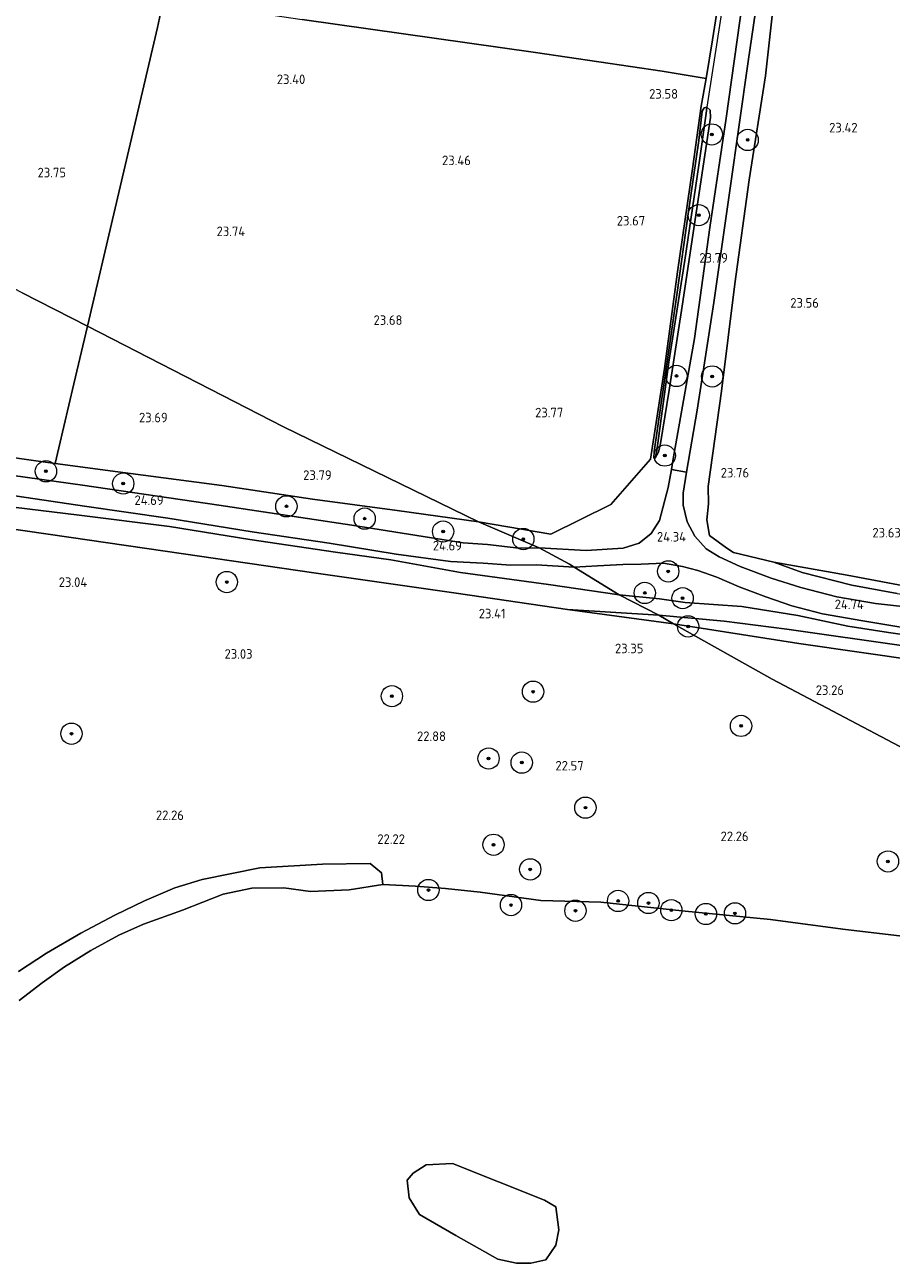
# Model space of a CAD drawing. Extents: x 184075 to 186166, y 346026 to 349063.
# Tile 45 of 136: x 184693 to 184856, y 347130 to 347363. Entities that reach past the tile are written whole.
import ezdxf
from ezdxf.enums import TextEntityAlignment as Align

# ---------------------------------------------------------------- set-up
doc = ezdxf.new("R2010")
doc.units = 0
for name, color, linetype, lineweight in [('B-ME-GR-BOOM-S', 90, 'Continuous', 25), ('B-ME-GR-BOUWLAND_AKKERBOUW-GV', 80, 'Continuous', 13), ('B-ME-GR-GRAS-GV', 60, 'Continuous', 13), ('B-ME-GW-TALUD_KRUIN-G', 90, 'Continuous', 18), ('B-ME-GW-TALUD_TEEN-G', 90, 'Continuous', 18), ('B-ME-IE-TERREINAFSCHEIDING_DOORGANG-G', 210, 'Continuous', 18), ('B-ME-IE-TERREINAFSCHEIDING_KUNSTMATIG_HEKWERK-G', 20, 'IE-TERREINAFSCHEIDING-KUNSTMATIG', 18), ('B-ME-KW-KUNSTWERK_DUIKER-G', 170, 'Continuous', 18), ('B-ME-OG-HOOGTEPUNT-S', 7, 'Continuous', 25), ('B-ME-OG-TERREIN_GROEN-GV', 7, 'Continuous', 18), ('B-ME-OG-WATER_GREPPEL-G', 160, 'Continuous', 18), ('B-ME-OG-WATER_POEL-GV', 7, 'Continuous', 18), ('B-ME-OG-WATER_SLOOT-G', 120, 'Continuous', 18), ('B-ME-VH-ONVERHARD-GV', 252, 'Continuous', 18), ('B-ME-VH-VERHARDING_ASFALT-GV', 252, 'Continuous', 18)]:
    doc.layers.add(name, color=color, linetype=linetype, lineweight=lineweight)
doc.styles.add('NLCS-ISO-ANNOTATIVE-T18', font='NLCS-ISO.ttf', dxfattribs={"height": 1.8})
doc.linetypes.add('IE-TERREINAFSCHEIDING-KUNSTMATIG', pattern='A,4,[82,NLCS.SHX,S=0.75,R=90,X=0,Y=0],4,-2', length=10)

# ---------------------------------------------------------------- blocks, each defined once
blk = doc.blocks.new('SAL-HOOGTELABEL-SO')
at = {"color": 0, "linetype": 'ByBlock', "lineweight": -2, "style": 'NLCS-ISO-ANNOTATIVE-T18'}
blk.add_attdef('HOOGTE', text='', height=1.8, dxfattribs=at).set_placement((2.79, 0), align=Align.RIGHT)
blk = doc.blocks.new('SGR-BOOM_01-SO')
at = {"linetype": 'ByBlock', "lineweight": 18}
h = blk.add_hatch(color=0, dxfattribs=at)
h.dxf.hatch_style = 1
edge = h.paths.add_edge_path()
edge.add_arc((0, 0), 0.25, 0, 360)
at = {"color": 0, "linetype": 'ByBlock', "lineweight": 18}
for radius in [2, 0.25]:
    blk.add_circle((0, 0), radius, dxfattribs=at)

msp = doc.modelspace()

# ---------------------------------------------------------------- linework, layer by layer
at = {"layer": 'B-ME-GR-BOUWLAND_AKKERBOUW-GV'}
for points in [[(184860.799, 347256.98, 23.692), (184847.84, 347259.44, 23.928), (184834.039, 347261.902, 24.307), (184826.493, 347263.704, 24.276), (184825.207, 347264.547, 24.28), (184821.978, 347266.935, 24.088), (184821.46, 347269.857, 24.064), (184821.756, 347272.845, 23.963), (184821.707, 347276.132, 23.785), (184824.22, 347294.021, 23.615), (184826.732, 347314.226, 23.603), (184829.429, 347333.784, 23.48), (184832.5, 347353.342, 23.383), (184834.031, 347366.872, 23.395)], [(184823.265, 347364.912, 23.476), (184822.53, 347360.111, 23.6), (184821.322, 347352.876, 23.557), (184813.091, 347354.198, 23.553), (184789.268, 347357.737, 23.588), (184745.384, 347363.963, 23.515)]]:
    msp.add_polyline3d(points, dxfattribs=at)
at = {"layer": 'B-ME-GR-GRAS-GV'}
for points in [[(184710.214, 347328.473, 23.67), (184705.007, 347306.262, 23.797), (184692.738, 347312.571, 23.646), (184635.944, 347342.13, 23.693), (184606.864, 347356.99, 23.796), (184585.665, 347367.824, 23.871), (184579.682, 347370.843, 24.526), (184582.665, 347381.175, 24.597), (184584.534, 347387.036, 24.593), (184590.094, 347386.055, 24.129), (184606.169, 347383.719, 23.963), (184633.618, 347379.855, 23.831), (184658.963, 347376.241, 23.762), (184679.213, 347373.444, 23.623), (184699.67, 347370.54, 23.569), (184719.344, 347367.746, 23.471), (184718.161, 347362.443, 23.441)], [(184803.445, 347272.77, 24.318), (184792.167, 347267.151, 24.674), (184778.538, 347269.471, 24.298), (184741.85, 347287.318, 23.712), (184705.007, 347306.262, 23.797), (184710.214, 347328.473, 23.67), (184718.161, 347362.443, 23.441), (184719.344, 347367.746, 23.471), (184722.049, 347367.362, 23.457), (184745.384, 347363.963, 23.515), (184789.268, 347357.737, 23.588), (184813.091, 347354.198, 23.553), (184821.322, 347352.876, 23.557), (184820.424, 347347.631, 23.503), (184818.777, 347335.89, 23.685), (184815.946, 347316.462, 23.762), (184813.515, 347298.345, 23.831), (184810.906, 347281.237, 24.044)], [(184811.579, 347282.693, 24.087), (184811.526, 347281.457, 24.079), (184811.778, 347281.478, 24.079), (184812.391, 347282.606, 24.141), (184812.785, 347284.234, 24.121), (184814.377, 347294.236, 24.044), (184816.966, 347310.866, 23.893), (184820.048, 347331.348, 23.766), (184822.167, 347345.542, 23.665), (184822.101, 347346.875, 23.619), (184821.491, 347347.452, 23.592), (184820.941, 347347.318, 23.592), (184820.601, 347346.682, 23.592), (184819.986, 347341.182, 23.572), (184817.974, 347327.415, 23.704), (184815.895, 347312.6, 23.789), (184814.035, 347299.54, 23.893)], [(184811.778, 347281.478, 24.079), (184811.526, 347281.457, 24.079), (184811.579, 347282.693, 24.087), (184814.035, 347299.54, 23.893), (184815.895, 347312.6, 23.789), (184817.974, 347327.415, 23.704), (184819.986, 347341.182, 23.572), (184820.601, 347346.682, 23.592), (184820.941, 347347.318, 23.592), (184821.491, 347347.452, 23.592), (184821.359, 347346.247, 23.453), (184819.988, 347336.555, 23.507), (184817.314, 347318.668, 23.6), (184814.344, 347299.479, 23.75), (184812.087, 347282.902, 23.87)], [(184812.391, 347282.606, 24.141), (184811.778, 347281.478, 24.079), (184812.087, 347282.902, 23.87), (184814.344, 347299.479, 23.75), (184817.314, 347318.668, 23.6), (184819.988, 347336.555, 23.507), (184821.359, 347346.247, 23.453), (184821.491, 347347.452, 23.592), (184822.101, 347346.875, 23.619), (184822.167, 347345.542, 23.665), (184820.048, 347331.348, 23.766), (184816.966, 347310.866, 23.893), (184814.377, 347294.236, 24.044), (184812.785, 347284.234, 24.121)], [(184741.85, 347287.318, 23.712), (184778.538, 347269.471, 24.298), (184763.23, 347271.603, 24.298), (184747.355, 347273.738, 24.228), (184730.294, 347276.283, 24.194), (184710.709, 347278.886, 24.194), (184698.98, 347280.476, 24.17), (184699.657, 347283.394, 23.871), (184702.472, 347295.45, 23.858), (184705.007, 347306.262, 23.797)], [(184812.417, 347251.934, 23.81), (184815.23, 347250.277, 23.618), (184795.262, 347252.994, 23.703)]]:
    msp.add_polyline3d(points, close=True, dxfattribs=at)
for points in [[(184865.58, 347252.723, 24.72), (184853.199, 347254.127, 24.713), (184845.899, 347255.357, 24.678), (184839.173, 347257.119, 24.62), (184833.538, 347258.877, 24.539), (184827.759, 347261.072, 24.454), (184823.777, 347262.886, 24.411), (184821.326, 347264.386, 24.291), (184819.228, 347266.76, 24.245), (184817.762, 347269.497, 24.175), (184817.024, 347272.604, 24.106), (184816.992, 347274.842, 24.009), (184817.628, 347278.821, 23.994), (184819.643, 347290.497, 23.901), (184822.779, 347310.726, 23.766), (184825.857, 347332.224, 23.719), (184829.237, 347356.051, 23.561), (184831.909, 347374.486, 23.487)], [(184828.185, 347367.261, 23.437), (184825.134, 347345.386, 23.549), (184822.054, 347324.827, 23.658), (184819.154, 347303.976, 23.781), (184815.158, 347281.338, 23.92), (184814.804, 347279.292, 23.994), (184814.227, 347275.95, 24.098), (184812.582, 347269.761, 24.131), (184811.002, 347267.276, 24.183), (184808.775, 347265.48, 24.23), (184805.739, 347264.514, 24.277), (184798.8, 347264.095, 24.408), (184789.975, 347264.592, 24.623), (184778.538, 347269.471, 24.298), (184792.167, 347267.151, 24.674), (184803.445, 347272.77, 24.318), (184810.906, 347281.237, 24.044), (184813.515, 347298.345, 23.831), (184815.946, 347316.462, 23.762), (184818.777, 347335.89, 23.685), (184820.424, 347347.631, 23.503), (184821.322, 347352.876, 23.557), (184822.53, 347360.111, 23.6), (184823.265, 347364.912, 23.476)], [(184834.031, 347366.872, 23.395), (184832.5, 347353.342, 23.383), (184829.429, 347333.784, 23.48), (184826.732, 347314.226, 23.603), (184824.22, 347294.021, 23.615), (184821.707, 347276.132, 23.785), (184821.756, 347272.845, 23.963), (184821.46, 347269.857, 24.064), (184821.978, 347266.935, 24.088), (184825.207, 347264.547, 24.28), (184826.493, 347263.704, 24.276), (184834.039, 347261.902, 24.307), (184839.416, 347259.973, 24.55), (184848.704, 347257.56, 24.616), (184857.268, 347255.995, 24.608)], [(184692.738, 347312.571, 23.646), (184705.007, 347306.262, 23.797), (184702.472, 347295.45, 23.858), (184699.657, 347283.394, 23.871), (184698.98, 347280.476, 24.17), (184694.861, 347281.034, 24.201), (184676.57, 347283.617, 24.225)], [(184676.57, 347283.617, 24.225), (184694.861, 347281.034, 24.201), (184698.98, 347280.476, 24.17), (184710.709, 347278.886, 24.194), (184730.294, 347276.283, 24.194), (184747.355, 347273.738, 24.228), (184763.23, 347271.603, 24.298), (184778.538, 347269.471, 24.298), (184789.975, 347264.592, 24.623), (184786.119, 347264.534, 24.65), (184780.238, 347265.214, 24.681), (184775.63, 347265.559, 24.711), (184768.15, 347266.738, 24.723), (184754.746, 347268.856, 24.669), (184729.719, 347272.627, 24.681), (184704.11, 347276.371, 24.684), (184680.23, 347279.69, 24.692)], [(184683.697, 347275.512, 24.704), (184704.494, 347272.416, 24.684), (184720.134, 347270.166, 24.7), (184735.977, 347267.629, 24.711), (184750.496, 347265.452, 24.708), (184763.074, 347263.373, 24.731), (184773.288, 347262.003, 24.735), (184779.414, 347261.704, 24.785), (184784.606, 347261.31, 24.777), (184789.438, 347261.401, 24.669), (184796.517, 347260.981, 24.591), (184804.993, 347255.739, 24.593), (184791.717, 347257.698, 24.536), (184775.148, 347259.936, 24.733), (184762.054, 347262.341, 24.833), (184751.637, 347263.753, 24.85), (184735.559, 347266.18, 24.741), (184720.475, 347268.632, 24.789), (184703.495, 347270.739, 24.898), (184683.846, 347273.098, 24.794)], [(184683.846, 347273.098, 24.794), (184703.495, 347270.739, 24.898), (184720.475, 347268.632, 24.789), (184735.559, 347266.18, 24.741), (184751.637, 347263.753, 24.85), (184762.054, 347262.341, 24.833), (184775.148, 347259.936, 24.733), (184791.717, 347257.698, 24.536), (184804.993, 347255.739, 24.593), (184812.417, 347251.934, 23.81), (184795.262, 347252.994, 23.703), (184774.325, 347256.052, 23.711), (184747.576, 347259.911, 23.656), (184723.052, 347263.455, 23.525), (184701.528, 347266.623, 23.471), (184675.925, 347270.306, 23.409)], [(184675.925, 347270.306, 23.409), (184701.528, 347266.623, 23.471), (184723.052, 347263.455, 23.525), (184747.576, 347259.911, 23.656), (184774.325, 347256.052, 23.711), (184795.262, 347252.994, 23.703), (184815.23, 347250.277, 23.618), (184833.777, 347239.878, 23.051), (184869.05, 347221.299, 23.059)], [(184864.932, 347247.366, 24.732), (184855.647, 347248.639, 24.736), (184847.961, 347249.873, 24.74), (184838.598, 347251.868, 24.709), (184828.027, 347253.587, 24.716), (184817.405, 347254.28, 24.693), (184812.551, 347254.971, 24.593), (184804.993, 347255.739, 24.593), (184796.517, 347260.981, 24.591), (184800.913, 347261.22, 24.585), (184805.649, 347261.48, 24.58), (184809.13, 347261.542, 24.508), (184813.353, 347261.683, 24.512), (184816.892, 347261.067, 24.488), (184819.772, 347260.318, 24.508), (184823.357, 347259.072, 24.473), (184827.556, 347257.28, 24.597), (184832.586, 347255.363, 24.624), (184837.447, 347253.687, 24.651), (184843.222, 347252.153, 24.701), (184850.823, 347250.832, 24.72), (184875.673, 347246.735, 24.751)], [(184857.268, 347255.995, 24.608), (184848.704, 347257.56, 24.616), (184839.416, 347259.973, 24.55), (184834.039, 347261.902, 24.307), (184847.84, 347259.44, 23.928), (184860.799, 347256.98, 23.692)], [(184858.957, 347246.121, 23.963), (184836.491, 347249.299, 23.863), (184824.749, 347250.808, 23.863), (184812.417, 347251.934, 23.81), (184804.993, 347255.739, 24.593), (184812.551, 347254.971, 24.593), (184817.405, 347254.28, 24.693), (184828.027, 347253.587, 24.716), (184838.598, 347251.868, 24.709), (184847.961, 347249.873, 24.74), (184855.647, 347248.639, 24.736), (184864.932, 347247.366, 24.732)], [(184861.903, 347243.285, 23.727), (184838.77, 347246.586, 23.669), (184815.23, 347250.277, 23.618), (184812.417, 347251.934, 23.81), (184824.749, 347250.808, 23.863), (184836.491, 347249.299, 23.863), (184858.957, 347246.121, 23.963)], [(184869.05, 347221.299, 23.059), (184833.777, 347239.878, 23.051), (184815.23, 347250.277, 23.618), (184838.77, 347246.586, 23.669), (184861.903, 347243.285, 23.727)], [(184863.518, 347190.928, 21.266), (184847.026, 347192.862, 21.266), (184833.457, 347194.674, 21.266), (184816.796, 347196.32, 21.266), (184801.545, 347197.981, 21.266), (184790.289, 347198.251, 21.266), (184778.869, 347199.82, 21.266), (184772.323, 347200.544, 21.266), (184766.679, 347200.957, 21.266), (184760.583, 347201.293, 21.266), (184760.323, 347203.477, 21.697), (184758.195, 347205.244, 22.022), (184749.186, 347205.125, 22.041), (184737.408, 347204.44, 21.929), (184726.593, 347202.192, 21.794), (184721.454, 347200.644, 21.767), (184715.77, 347198.203, 21.743), (184710.188, 347195.495, 21.705), (184703.767, 347192.099, 21.713), (184697.3, 347188.396, 21.716), (184692.038, 347184.898, 21.705)]]:
    msp.add_polyline3d(points, dxfattribs=at)
at = {"layer": 'B-ME-GW-TALUD_KRUIN-G'}
for points in [[(184804.993, 347255.739, 24.593), (184791.717, 347257.698, 24.536), (184775.148, 347259.936, 24.733), (184762.054, 347262.341, 24.833), (184751.637, 347263.753, 24.85), (184735.559, 347266.18, 24.741), (184720.475, 347268.632, 24.789), (184703.495, 347270.739, 24.898), (184683.846, 347273.098, 24.794), (184665.197, 347275.873, 24.719), (184645.349, 347279.366, 24.506), (184625.862, 347282.133, 24.619), (184604.882, 347285.622, 24.641), (184588.612, 347288.246, 24.711), (184570.3, 347291.387, 24.641), (184566.287, 347291.793, 24.523), (184563.498, 347291.812, 24.58), (184561.014, 347290.443, 24.503)], [(184834.039, 347261.902, 24.307), (184839.416, 347259.973, 24.55), (184848.704, 347257.56, 24.616), (184857.268, 347255.995, 24.608), (184868.128, 347254.393, 24.631), (184884.7, 347252.146, 24.651), (184897.47, 347250.332, 24.686), (184915.142, 347247.614, 24.686), (184932.056, 347244.78, 24.736), (184952.032, 347241.936, 24.674), (184968.907, 347239.754, 24.643), (184994.964, 347235.826, 24.624), (185025.336, 347231.295, 24.655), (185050.558, 347227.614, 24.713), (185067.205, 347225.312, 24.759)], [(184812.551, 347254.971, 24.593), (184804.993, 347255.739, 24.593)], [(185050.04, 347220.432, 24.705), (185030.176, 347223.872, 24.705), (185018.048, 347225.276, 24.701), (185003.996, 347227.256, 24.682), (184989.233, 347229.164, 24.628), (184974.454, 347231.316, 24.651), (184960.559, 347233.228, 24.697), (184946.119, 347235.303, 24.643), (184932.551, 347237.173, 24.624), (184916.273, 347240.032, 24.732), (184896.903, 347242.895, 24.798), (184881.088, 347244.997, 24.744), (184864.932, 347247.366, 24.732), (184855.647, 347248.639, 24.736), (184847.961, 347249.873, 24.74), (184838.598, 347251.868, 24.709), (184828.027, 347253.587, 24.716), (184817.405, 347254.28, 24.693), (184812.551, 347254.971, 24.593)]]:
    msp.add_polyline3d(points, dxfattribs=at)
at = {"layer": 'B-ME-GW-TALUD_TEEN-G'}
for points in [[(185067.205, 347225.312, 24.759), (185058.548, 347227.689, 24.291), (185051.65, 347228.886, 24.036), (185041.916, 347230.747, 24.025), (185030.71, 347232.07, 24.036), (185021.362, 347233.27, 24.125), (185010.335, 347235.254, 23.955), (184998.612, 347236.755, 23.944), (184986.102, 347238.569, 23.971), (184975.701, 347240.16, 23.974), (184961.726, 347241.977, 24.098), (184953.016, 347243.17, 24.102), (184943.416, 347244.423, 24.106), (184933.238, 347246.083, 24.106), (184921.32, 347247.922, 23.99), (184904.604, 347250.491, 23.959), (184891.146, 347252.524, 23.874), (184879.402, 347254.221, 23.831), (184870.043, 347255.466, 23.797), (184860.799, 347256.98, 23.692), (184847.84, 347259.44, 23.928), (184834.039, 347261.902, 24.307)], [(184812.417, 347251.934, 23.81), (184795.262, 347252.994, 23.703)], [(184858.957, 347246.121, 23.963), (184836.491, 347249.299, 23.863), (184824.749, 347250.808, 23.863), (184812.417, 347251.934, 23.81)]]:
    msp.add_polyline3d(points, dxfattribs=at)
at = {"layer": 'B-ME-IE-TERREINAFSCHEIDING_DOORGANG-G'}
for points in [[(184718.161, 347362.443, 23.441), (184719.344, 347367.746, 23.471)], [(184820.424, 347347.631, 23.503), (184821.322, 347352.876, 23.557)]]:
    msp.add_polyline3d(points, dxfattribs=at)
at = {"layer": 'B-ME-IE-TERREINAFSCHEIDING_KUNSTMATIG_HEKWERK-G'}
for points in [[(184579.682, 347370.843, 24.526), (184582.665, 347381.175, 24.597), (184584.534, 347387.036, 24.593), (184590.094, 347386.055, 24.129), (184606.169, 347383.719, 23.963), (184633.618, 347379.855, 23.831), (184658.963, 347376.241, 23.762), (184679.213, 347373.444, 23.623), (184699.67, 347370.54, 23.569), (184719.344, 347367.746, 23.471), (184722.049, 347367.362, 23.457), (184745.384, 347363.963, 23.515), (184789.268, 347357.737, 23.588), (184813.091, 347354.198, 23.553), (184821.322, 347352.876, 23.557)], [(184705.007, 347306.262, 23.797), (184710.214, 347328.473, 23.67), (184718.161, 347362.443, 23.441)], [(184778.538, 347269.471, 24.298), (184792.167, 347267.151, 24.674), (184803.445, 347272.77, 24.318), (184810.906, 347281.237, 24.044), (184813.515, 347298.345, 23.831), (184815.946, 347316.462, 23.762), (184818.777, 347335.89, 23.685), (184820.424, 347347.631, 23.503)], [(184778.538, 347269.471, 24.298), (184763.23, 347271.603, 24.298), (184747.355, 347273.738, 24.228), (184730.294, 347276.283, 24.194), (184710.709, 347278.886, 24.194), (184698.98, 347280.476, 24.17), (184694.861, 347281.034, 24.201), (184676.57, 347283.617, 24.225), (184658.294, 347286.69, 24.197), (184641.913, 347289.322, 24.197), (184632.543, 347290.763, 24.201), (184625.335, 347291.958, 24.213), (184620.94, 347300.39, 24.178), (184615.95, 347309.834, 24.089), (184599.031, 347312.638, 24.584), (184579.093, 347315.818, 24.576), (184577.29, 347316.096, 24.548)], [(184698.98, 347280.476, 24.17), (184699.657, 347283.394, 23.871), (184702.472, 347295.45, 23.858), (184705.007, 347306.262, 23.797)], [(184795.262, 347252.994, 23.703), (184774.325, 347256.052, 23.711), (184747.576, 347259.911, 23.656), (184723.052, 347263.455, 23.525), (184701.528, 347266.623, 23.471), (184675.925, 347270.306, 23.409), (184654.832, 347273.189, 23.401), (184633.377, 347276.428, 23.583), (184607.21, 347280.328, 23.564), (184586.041, 347283.762, 23.873), (184565.255, 347286.975, 24.039), (184558.054, 347288.115, 24.205), (184555.708, 347288.53, 24.418)], [(184815.23, 347250.277, 23.618), (184795.262, 347252.994, 23.703)], [(184815.23, 347250.277, 23.618), (184838.77, 347246.586, 23.669), (184861.903, 347243.285, 23.727), (184881.513, 347240.302, 23.735), (184905.71, 347236.755, 23.75), (184929.612, 347233.507, 23.719), (184951.41, 347230.156, 23.727), (184977.056, 347226.402, 23.7), (185005.336, 347222.185, 23.588), (185035.11, 347218.123, 23.673), (185051.7, 347215.44, 24.098)]]:
    msp.add_polyline3d(points, dxfattribs=at)
at = {"layer": 'B-ME-KW-KUNSTWERK_DUIKER-G'}
msp.add_polyline3d([(184821.359, 347346.247, 23.453), (184824.499, 347366.468, 23.275)], dxfattribs=at)
at = {"layer": 'B-ME-OG-TERREIN_GROEN-GV'}
msp.add_polyline3d([(184692.038, 347184.898, 21.705), (184697.3, 347188.396, 21.716), (184703.767, 347192.099, 21.713), (184710.188, 347195.495, 21.705), (184715.77, 347198.203, 21.743), (184721.454, 347200.644, 21.767), (184726.593, 347202.192, 21.794), (184737.408, 347204.44, 21.929), (184749.186, 347205.125, 22.041), (184758.195, 347205.244, 22.022), (184760.323, 347203.477, 21.697), (184760.583, 347201.293, 21.266), (184754.219, 347200.296, 21.266), (184746.984, 347199.989, 21.266), (184741.942, 347200.655, 21.266), (184735.947, 347200.613, 21.266), (184730.556, 347199.439, 21.266), (184722.871, 347196.466, 21.266), (184715.546, 347193.806, 21.266), (184710.896, 347191.761, 21.266), (184705.659, 347188.875, 21.266), (184700.7, 347185.787, 21.266), (184696.481, 347182.782, 21.266), (184692.199, 347179.493, 21.266)], dxfattribs=at)
msp.add_polyline3d([(184788.379, 347130.094, 21.266), (184785.663, 347130.061, 21.266), (184782.164, 347130.856, 21.266), (184774.256, 347135.254, 21.266), (184767.42, 347139.245, 21.266), (184765.524, 347142.345, 21.266), (184765.102, 347145.686, 21.266), (184766.273, 347147.004, 21.266), (184768.69, 347148.538, 21.266), (184773.67, 347148.833, 21.266), (184790.944, 347141.92, 21.266), (184793.083, 347140.685, 21.266), (184793.638, 347136.353, 21.266), (184793.075, 347133.445, 21.266), (184791.184, 347130.719, 21.266)], close=True, dxfattribs=at)
at = {"layer": 'B-ME-OG-WATER_GREPPEL-G'}
msp.add_polyline3d([(184812.087, 347282.902, 23.87), (184814.344, 347299.479, 23.75), (184817.314, 347318.668, 23.6), (184819.988, 347336.555, 23.507), (184821.359, 347346.247, 23.453)], dxfattribs=at)
at = {"layer": 'B-ME-OG-WATER_POEL-GV'}
msp.add_polyline3d([(184692.199, 347179.493, 21.266), (184696.481, 347182.782, 21.266), (184700.7, 347185.787, 21.266), (184705.659, 347188.875, 21.266), (184710.896, 347191.761, 21.266), (184715.546, 347193.806, 21.266), (184722.871, 347196.466, 21.266), (184730.556, 347199.439, 21.266), (184735.947, 347200.613, 21.266), (184741.942, 347200.655, 21.266), (184746.984, 347199.989, 21.266), (184754.219, 347200.296, 21.266), (184760.583, 347201.293, 21.266), (184766.679, 347200.957, 21.266), (184772.323, 347200.544, 21.266), (184778.869, 347199.82, 21.266), (184790.289, 347198.251, 21.266), (184801.545, 347197.981, 21.266), (184816.796, 347196.32, 21.266), (184833.457, 347194.674, 21.266), (184847.026, 347192.862, 21.266), (184863.518, 347190.928, 21.266)], dxfattribs=at)
msp.add_polyline3d([(184782.164, 347130.856, 21.266), (184785.663, 347130.061, 21.266), (184788.379, 347130.094, 21.266), (184791.184, 347130.719, 21.266), (184793.075, 347133.445, 21.266), (184793.638, 347136.353, 21.266), (184793.083, 347140.685, 21.266), (184790.944, 347141.92, 21.266), (184773.67, 347148.833, 21.266), (184768.69, 347148.538, 21.266), (184766.273, 347147.004, 21.266), (184765.102, 347145.686, 21.266), (184765.524, 347142.345, 21.266), (184767.42, 347139.245, 21.266), (184774.256, 347135.254, 21.266)], close=True, dxfattribs=at)
at = {"layer": 'B-ME-OG-WATER_SLOOT-G'}
msp.add_polyline3d([(184821.491, 347347.452, 23.592), (184820.941, 347347.318, 23.592), (184820.601, 347346.682, 23.592), (184819.986, 347341.182, 23.572), (184817.974, 347327.415, 23.704), (184815.895, 347312.6, 23.789), (184814.035, 347299.54, 23.893), (184811.579, 347282.693, 24.087), (184811.526, 347281.457, 24.079), (184811.778, 347281.478, 24.079), (184812.391, 347282.606, 24.141), (184812.785, 347284.234, 24.121), (184814.377, 347294.236, 24.044), (184816.966, 347310.866, 23.893), (184820.048, 347331.348, 23.766), (184822.167, 347345.542, 23.665), (184822.101, 347346.875, 23.619)], close=True, dxfattribs=at)
at = {"layer": 'B-ME-VH-ONVERHARD-GV'}
msp.add_polyline3d([(184831.909, 347374.486, 23.487), (184829.237, 347356.051, 23.561), (184825.857, 347332.224, 23.719), (184822.779, 347310.726, 23.766), (184819.643, 347290.497, 23.901), (184817.628, 347278.821, 23.994), (184814.804, 347279.292, 23.994), (184815.158, 347281.338, 23.92), (184819.154, 347303.976, 23.781), (184822.054, 347324.827, 23.658), (184825.134, 347345.386, 23.549), (184828.185, 347367.261, 23.437)], dxfattribs=at)
at = {"layer": 'B-ME-VH-VERHARDING_ASFALT-GV'}
for points in [[(184680.23, 347279.69, 24.692), (184704.11, 347276.371, 24.684), (184729.719, 347272.627, 24.681), (184754.746, 347268.856, 24.669), (184768.15, 347266.738, 24.723), (184775.63, 347265.559, 24.711), (184780.238, 347265.214, 24.681), (184786.119, 347264.534, 24.65), (184789.975, 347264.592, 24.623), (184795.679, 347261.499, 24.599), (184796.517, 347260.981, 24.591), (184789.438, 347261.401, 24.669), (184784.606, 347261.31, 24.777), (184779.414, 347261.704, 24.785), (184773.288, 347262.003, 24.735), (184763.074, 347263.373, 24.731), (184750.496, 347265.452, 24.708), (184735.977, 347267.629, 24.711), (184720.134, 347270.166, 24.7), (184704.494, 347272.416, 24.684), (184683.697, 347275.512, 24.704)], [(184875.673, 347246.735, 24.751), (184850.823, 347250.832, 24.72), (184843.222, 347252.153, 24.701), (184837.447, 347253.687, 24.651), (184832.586, 347255.363, 24.624), (184827.556, 347257.28, 24.597), (184823.357, 347259.072, 24.473), (184819.772, 347260.318, 24.508), (184816.892, 347261.067, 24.488), (184813.353, 347261.683, 24.512), (184809.13, 347261.542, 24.508), (184805.649, 347261.48, 24.58), (184800.913, 347261.22, 24.585), (184796.517, 347260.981, 24.591), (184795.679, 347261.499, 24.599), (184789.975, 347264.592, 24.623), (184798.8, 347264.095, 24.408), (184805.739, 347264.514, 24.277), (184808.775, 347265.48, 24.23), (184811.002, 347267.276, 24.183), (184812.582, 347269.761, 24.131), (184814.227, 347275.95, 24.098), (184814.804, 347279.292, 23.994), (184817.628, 347278.821, 23.994), (184816.992, 347274.842, 24.009), (184817.024, 347272.604, 24.106), (184817.762, 347269.497, 24.175), (184819.228, 347266.76, 24.245), (184821.326, 347264.386, 24.291), (184823.777, 347262.886, 24.411), (184827.759, 347261.072, 24.454), (184833.538, 347258.877, 24.539), (184839.173, 347257.119, 24.62), (184845.899, 347255.357, 24.678), (184853.199, 347254.127, 24.713), (184865.58, 347252.723, 24.72)]]:
    msp.add_polyline3d(points, dxfattribs=at)

# ---------------------------------------------------------------- block references
at = {"layer": 'B-ME-GR-BOOM-S'}
for p in [(184822.413, 347342.328, 23.705), (184829.148, 347341.298, 23.722), (184819.96, 347327.147, 23.853), (184815.757, 347296.912, 24.075), (184822.485, 347296.819, 24.032), (184813.56, 347281.942, 24.102), (184697.224, 347278.99, 24.836), (184711.744, 347276.683, 24.897), (184742.426, 347272.396, 24.854), (184757.141, 347270.086, 24.827), (184771.893, 347267.658, 24.958), (184786.971, 347266.24, 24.801), (184814.214, 347260.163, 24.693), (184731.228, 347258.155, 23.118), (184809.804, 347256.108, 24.798), (184816.918, 347255.128, 24.79), (184817.954, 347249.816, 23.763), (184762.258, 347236.698, 23.135), (184788.799, 347237.539, 23.098), (184702.021, 347229.637, 22.568), (184827.902, 347231.104, 23.024), (184780.43, 347224.975, 22.53), (184786.674, 347224.204, 22.53), (184798.642, 347215.729, 22.085), (184781.368, 347208.753, 22.031), (184788.27, 347204.125, 21.907), (184855.524, 347205.611, 21.888), (184769.127, 347200.243, 21.827), (184784.653, 347197.415, 21.835), (184804.795, 347198.189, 21.696), (184810.485, 347197.798, 21.774), (184796.772, 347196.35, 21.67), (184814.797, 347196.451, 21.705), (184821.302, 347195.737, 21.722), (184826.765, 347195.857, 21.792)]:
    msp.add_blockref('SGR-BOOM_01-SO', p, dxfattribs=at)
at = {"layer": 'B-ME-OG-HOOGTEPUNT-S'}
for p, values in [((184743.184, 347351.8, 23.402), {'HOOGTE': '23.40'}), ((184813.261, 347349.053, 23.58), {'HOOGTE': '23.58'}), ((184847.02, 347342.706, 23.422), {'HOOGTE': '23.42'}), ((184774.313, 347336.551, 23.457), {'HOOGTE': '23.46'}), ((184698.198, 347334.257, 23.746), {'HOOGTE': '23.75'}), ((184807.081, 347325.201, 23.669), {'HOOGTE': '23.67'}), ((184731.89, 347323.207, 23.735), {'HOOGTE': '23.74'}), ((184822.626, 347318.221, 23.789), {'HOOGTE': '23.79'}), ((184839.753, 347309.753, 23.561), {'HOOGTE': '23.56'}), ((184761.454, 347306.516, 23.677), {'HOOGTE': '23.68'}), ((184717.318, 347288.191, 23.693), {'HOOGTE': '23.69'}), ((184791.685, 347289.124, 23.766), {'HOOGTE': '23.77'}), ((184748.144, 347277.365, 23.789), {'HOOGTE': '23.79'}), ((184826.626, 347277.816, 23.762), {'HOOGTE': '23.76'}), ((184716.553, 347272.652, 24.694), {'HOOGTE': '24.69'}), ((184814.768, 347265.774, 24.338), {'HOOGTE': '24.34'}), ((184855.148, 347266.539, 23.627), {'HOOGTE': '23.63'}), ((184772.645, 347264.099, 24.686), {'HOOGTE': '24.69'}), ((184702.19, 347257.233, 23.036), {'HOOGTE': '23.04'}), ((184848.189, 347253.065, 24.736), {'HOOGTE': '24.74'}), ((184780.835, 347251.329, 23.411), {'HOOGTE': '23.41'}), ((184733.277, 347243.739, 23.032), {'HOOGTE': '23.03'}), ((184806.754, 347244.773, 23.345), {'HOOGTE': '23.35'}), ((184844.46, 347236.926, 23.263), {'HOOGTE': '23.26'}), ((184769.636, 347228.258, 22.881), {'HOOGTE': '22.88'}), ((184795.521, 347222.721, 22.568), {'HOOGTE': '22.57'}), ((184720.369, 347213.398, 22.255), {'HOOGTE': '22.26'}), ((184761.927, 347208.919, 22.217), {'HOOGTE': '22.22'}), ((184826.533, 347209.441, 22.259), {'HOOGTE': '22.26'})]:
    msp.add_blockref('SAL-HOOGTELABEL-SO', p, dxfattribs=at).add_auto_attribs(values)

doc.saveas('drawing.dxf')
